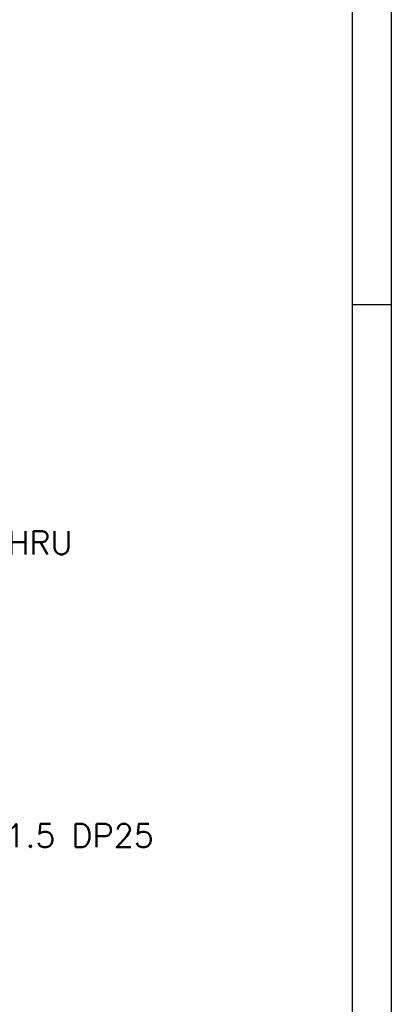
# Model space of a CAD drawing. Extents: x 22980 to 24665, y 4373 to 5561.
# Tile 8 of 19: x 24529 to 24662, y 4716 to 5070. Entities that reach past the tile are written whole.
import ezdxf

# ---------------------------------------------------------------- set-up
doc = ezdxf.new("R2010")
doc.units = 0
doc.header["$LTSCALE"] = 25.4
doc.layers.get('0').update_dxf_attribs({"linetype": 'CONTINUOUS'})
doc.layers.add('ATA-DIM', color=252, linetype='CONTINUOUS', lineweight=25)
doc.styles.get("Standard").update_dxf_attribs({"font": 'simplex.shx'})
doc.dimstyles.new('ata_A1', dxfattribs={"dimtxt": 4.2, "dimasz": 4.2, "dimexe": 2, "dimexo": 2, "dimgap": 2, "dimtad": 0, "dimtih": 1, "dimtoh": 1, "dimdec": 6, "dimdsep": 46, "dimtxsty": 'Standard', "dimcen": 0, "dimclrd": 252, "dimclre": 252, "dimclrt": 4, "dimadec": 6, "dimazin": 2, "dimtfac": 1, "dimtdec": 6, "dimtofl": 0, "dimtmove": 0, "dimatfit": 3, "dimfxl": 0, "dimtolj": 1, "dimtzin": 0, "dimlwd": 0, "dimlwe": 0, "dimarcsym": 0})

# ---------------------------------------------------------------- blocks, each defined once
blk = doc.blocks.new('*D8995')
at = {"color": 0}
for p in [(24433.36, 4853.4), (24425.77, 4845.44)]:
    blk.add_point(p, dxfattribs=at)
at = {"layer": 'ATA-DIM', "color": 252, "lineweight": 0}
for p, q in [((24460.59, 4881.95), (24439.16, 4859.48)), ((24469.01, 4881.95), (24460.59, 4881.95))]:
    blk.add_line(p, q, dxfattribs=at)
at = {"layer": 'ATA-DIM', "color": 252}
blk.add_solid([(24438.15, 4860.44), (24440.17, 4858.51), (24433.36, 4853.4)], dxfattribs=at)
at = {"layer": 'ATA-DIM', "color": 4, "ltscale": 0.2, "insert": (24511.19, 4881.95), "char_height": 8.4, "attachment_point": 5}
blk.add_mtext('4-%%c11 THRU', dxfattribs=at)
blk = doc.blocks.new('*D8996')
at = {"color": 0}
for p in [(24403.45, 4807.55), (24412.3, 4802.9)]:
    blk.add_point(p, dxfattribs=at)
at = {"layer": 'ATA-DIM', "color": 252, "lineweight": 0}
for p, q in [((24462.2, 4776.72), (24419.74, 4799)), ((24470.61, 4776.72), (24462.2, 4776.72))]:
    blk.add_line(p, q, dxfattribs=at)
at = {"layer": 'ATA-DIM', "color": 252}
blk.add_solid([(24420.39, 4800.24), (24419.09, 4797.76), (24412.3, 4802.9)], dxfattribs=at)
at = {"layer": 'ATA-DIM', "color": 4, "ltscale": 0.2, "insert": (24527.4, 4776.72), "char_height": 8.4, "attachment_point": 5}
blk.add_mtext('8-M10x1.5 DP25', dxfattribs=at)
blk = doc.blocks.new('ata-Border-A1-002')
at = {"color": 253, "ltscale": 0.5}
blk.add_line((841, 594), (841, 0), dxfattribs=at)
blk.add_line((834, 585), (834, 9))
at = {"color": 253, "linetype": 'Continuous'}
blk.add_line((841, 297), (834, 297), dxfattribs=at)

msp = doc.modelspace()

# ---------------------------------------------------------------- block references
at = {"xscale": 2, "yscale": 2, "zscale": 2}
msp.add_blockref('ata-Border-A1-002', (22980.1379207, 4373.3763254), dxfattribs=at)
msp.add_blockref('ata-Border-A1-002', (22980.1379207, 4373.3763254), dxfattribs=at)

# ---------------------------------------------------------------- dimensions: what is measured, and where the dimension line sits
at = {"layer": 'ATA-DIM'}
for p1, p2, text, picture, middle in [((24425.7746009, 4845.437017), (24433.3647098, 4853.3988162), '4-<> THRU', '*D8995', (24511.1863827, 4881.9535442)), ((24403.4478074, 4807.5466077), (24412.3031557, 4802.9008779), '8-M10x1.5 DP25', '*D8996', (24527.3993474, 4776.7241296))]:
    dim = msp.add_diameter_dim_2p(p1=p1, p2=p2, text=text, dimstyle='ata_A1', override={"dimscale": 2, "dimtp": 0.1, "dimtm": 0.1, "dimtfac": 0.71, "dimtdec": 3, "dimtolj": 0, "dimtzin": 8}, dxfattribs=at)
    dim.commit()
    dim.dimension.update_dxf_attribs({"geometry": picture, "text_midpoint": middle, "dimtype": 163})

doc.saveas('drawing.dxf')
